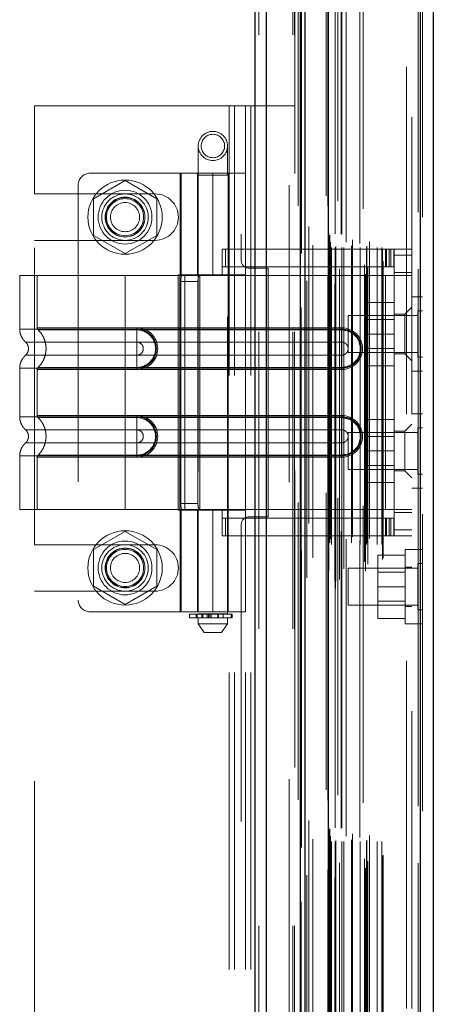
# Model space of a CAD drawing. Header units: inches. Extents: x 0.2 to 10.8, y 0.2 to 8.2.
# Tile 49 of 156: x 1.758 to 1.898, y 4.129 to 4.461. Entities that reach past the tile are written whole.
import ezdxf

# ---------------------------------------------------------------- set-up
doc = ezdxf.new("R2010")
doc.units = ezdxf.units.IN
doc.header["$MEASUREMENT"] = 0
doc.linetypes.add('HIDDEN', pattern=[0.075, 0.05, -0.025])

msp = doc.modelspace()

# ---------------------------------------------------------------- linework, layer by layer
at = {"color": 7, "linetype": 'Continuous', "lineweight": 25}
for p, q in [((1.8376255, 3.0557523), (1.8376255, 5.12325)), ((1.8414438, 3.0557523), (1.8414438, 5.1225418)), ((1.8528894, 3.0557523), (1.8528894, 5.1171577)), ((1.854471, 3.0557523), (1.854471, 5.1170023)), ((1.8621529, 5.1015798), (1.8621529, 3.071415)), ((1.8930654, 5.0961291), (1.8930654, 3.0768657)), ((1.8975277, 5.094362), (1.8975277, 3.0786328))]:
    msp.add_line(p, q, dxfattribs=at)
at = {"color": 7, "linetype": 'HIDDEN', "lineweight": 18}
for p, q in [((1.8376255, 5.12325), (1.8376255, 3.0557523)), ((1.8376255, 5.12325), (1.8376255, 3.0557523)), ((1.8376255, 3.0557523), (1.8376255, 5.12325)), ((1.8388982, 3.0557523), (1.8388982, 5.1225418)), ((1.8388982, 3.0557523), (1.8388982, 5.1225418)), ((1.8414438, 3.0557523), (1.8414438, 5.1225418)), ((1.8503438, 3.0557523), (1.8503438, 5.1171577)), ((1.8503438, 3.0557523), (1.8503438, 5.1171577)), ((1.850871, 3.0557523), (1.850871, 5.1170023)), ((1.8528894, 3.0557523), (1.8528894, 5.1171577)), ((1.8530419, 3.0639328), (1.8530419, 5.1090621)), ((1.8646882, 3.0694146), (1.8646882, 5.1035803)), ((1.8646882, 3.0694146), (1.8646882, 5.1035803)), ((1.8549951, 3.072908), (1.8549951, 5.1000898)), ((1.8615277, 5.1015798), (1.8615277, 3.071415)), ((1.864433, 3.071817), (1.864433, 5.1011778)), ((1.8647388, 3.071871), (1.8647388, 5.1011239)), ((1.8653754, 5.0997916), (1.8653754, 3.0731859)), ((1.8659708, 3.0724558), (1.8659708, 5.1005391)), ((1.8520775, 5.0982584), (1.8520775, 3.074731)), ((1.8620915, 5.0981634), (1.8620915, 3.0748314)), ((1.8621076, 3.0747056), (1.8621076, 5.0982892)), ((1.8623785, 3.0752838), (1.8623785, 5.097711)), ((1.8623785, 3.0752838), (1.8623785, 5.097711)), ((1.8659894, 3.076984), (1.8659894, 5.0960108)), ((1.8674095, 3.0759984), (1.8674095, 5.0969975)), ((1.8739166, 5.0972464), (1.8739166, 3.0757509)), ((1.8747756, 3.075194), (1.8747756, 5.0978009)), ((1.8754838, 3.0776139), (1.8754838, 5.0953829)), ((1.8924403, 5.0961291), (1.8924403, 3.0768657)), ((1.8924403, 3.0768657), (1.8924403, 5.0961291)), ((1.8930654, 3.0768657), (1.8930654, 5.0961291)), ((1.8570571, 3.0796719), (1.8570571, 5.0933231)), ((1.874425, 3.0783754), (1.874425, 5.0946194)), ((1.8804351, 3.0791568), (1.8804351, 5.093838)), ((1.8806948, 3.0795953), (1.8806948, 5.0933995)), ((1.8939277, 5.094362), (1.8939277, 3.0786328)), ((1.8527802, 5.0889992), (1.8527802, 3.083997)), ((1.8632869, 3.0842256), (1.8632869, 5.0887692)), ((1.8632869, 3.0842256), (1.8632869, 5.0887692)), ((1.864531, 5.0887692), (1.864531, 3.0842256)), ((1.864531, 3.0842256), (1.864531, 5.0887692)), ((1.864781, 3.0844756), (1.864781, 5.0885192)), ((1.866531, 5.0885192), (1.866531, 3.0844756)), ((1.866781, 3.0842256), (1.866781, 5.0887692)), ((1.866781, 5.0887692), (1.866781, 3.0842256)), ((1.8674849, 3.0842256), (1.8674849, 5.0887692)), ((1.8729873, 3.0842256), (1.8729873, 5.0887692)), ((1.8750543, 3.0842256), (1.8750543, 5.0887692)), ((1.8786752, 3.0842256), (1.8786752, 5.0887692)), ((1.8801948, 3.0842256), (1.8801948, 5.0887692)), ((1.8801948, 3.0842256), (1.8801948, 5.0887692)), ((1.862781, 3.0847256), (1.862781, 5.0882692)), ((1.862781, 3.0847256), (1.862781, 5.0882692)), ((1.8629277, 3.0860224), (1.8629277, 5.0869724)), ((1.8682595, 5.0860215), (1.8682595, 3.0869567)), ((1.8700641, 3.0847756), (1.8700641, 5.0882282)), ((1.8703925, 3.0868027), (1.8703925, 5.0861921)), ((1.8703925, 3.0868027), (1.8703925, 5.0861921)), ((1.8728261, 5.085532), (1.8728261, 3.0874637)), ((1.8751816, 3.0846241), (1.8751816, 5.0883725)), ((1.8760903, 3.0862452), (1.8760903, 5.0867496)), ((1.8532151, 5.0821707), (1.8532151, 3.0908326)), ((1.8532151, 5.0821496), (1.8532151, 3.0908244)), ((1.8624105, 3.0888374), (1.8624105, 5.0841575)), ((1.8624105, 3.0888374), (1.8624105, 5.0841575)), ((1.8627388, 3.0883735), (1.8627388, 5.0846213)), ((1.8627388, 3.0883735), (1.8627388, 5.0846213)), ((1.8556953, 3.0912916), (1.8556953, 5.0817032)), ((1.849071, 3.1052023), (1.849071, 5.0677523)), ((1.849071, 3.1052023), (1.849071, 5.0677523)), ((1.849071, 3.1052023), (1.849071, 5.0677523)), ((1.849071, 3.1052023), (1.849071, 5.0677523)), ((1.8885277, 3.1280224), (1.8885277, 5.0449724)), ((1.8885277, 3.1280224), (1.8885277, 5.0449724)), ((1.8885277, 5.0449724), (1.8885277, 3.1280224)), ((1.8885277, 5.0449724), (1.8885277, 3.1280224)), ((1.8903277, 3.1280224), (1.8903277, 5.0449724)), ((1.832971, 4.7886773), (1.832971, 4.3797273)), ((1.763371, 4.4022148), (1.763371, 4.4319023)), ((1.828921, 4.4319023), (1.763371, 4.4319023)), ((1.828921, 3.7411023), (1.828921, 4.4319023)), ((1.828921, 3.7411023), (1.828921, 4.4319023)), ((1.830721, 4.4319023), (1.828921, 4.4319023)), ((1.830721, 3.7411023), (1.830721, 4.4319023)), ((1.836121, 4.4319023), (1.830721, 4.4319023)), ((1.834321, 3.7411023), (1.834321, 4.4319023)), ((1.836121, 3.7411023), (1.836121, 4.4319023)), ((1.850871, 4.4319023), (1.836121, 4.4319023)), ((1.836121, 3.7411023), (1.836121, 4.4319023)), ((1.8184773, 4.4183575), (1.8184773, 4.4085149)), ((1.8283199, 4.4085149), (1.8283199, 4.4183575)), ((1.8233986, 4.4091764), (1.78206, 4.4091764)), ((1.812375, 4.4091764), (1.812375, 4.3750228)), ((1.8127506, 4.3750228), (1.8127506, 4.4091764)), ((1.8182805, 4.4091764), (1.8182805, 4.3750228)), ((1.8184549, 4.4091764), (1.8184549, 4.3750228)), ((1.8233986, 4.4091764), (1.8233986, 4.3750228)), ((1.8233986, 4.4091764), (1.8344222, 4.4091764)), ((1.8233986, 4.3750228), (1.8233986, 4.4091764)), ((1.8285167, 4.3750228), (1.8285167, 4.4091764)), ((1.8344222, 4.3750228), (1.8344222, 4.4091764)), ((1.793871, 4.4066999), (1.783221, 4.4005511)), ((1.804521, 4.4005511), (1.793871, 4.4066999)), ((1.8184773, 4.4085149), (1.8283199, 4.4085149)), ((1.8184773, 4.4085149), (1.8184773, 4.2608771)), ((1.8283199, 4.2608771), (1.8283199, 4.4085149)), ((1.778123, 4.4052393), (1.778123, 4.2654756)), ((1.763371, 4.4022148), (1.803996, 4.4022148)), ((1.783221, 4.4005511), (1.783221, 4.3882536)), ((1.804521, 4.3882536), (1.804521, 4.4005511)), ((1.763371, 4.2841148), (1.763371, 4.3865898)), ((1.763371, 4.3865898), (1.803996, 4.3865898)), ((1.783221, 4.3882536), (1.793871, 4.3821048)), ((1.793871, 4.3821048), (1.804521, 4.3882536)), ((1.8265482, 4.3835858), (1.8804852, 4.3835858)), ((1.8265482, 4.3747275), (1.8265482, 4.3835858)), ((1.827624, 4.3776803), (1.827624, 4.3835858)), ((1.8804852, 4.3747275), (1.8804852, 4.3835858)), ((1.8804852, 4.3835858), (1.8814695, 4.3835858)), ((1.8814695, 4.3835858), (1.8814695, 4.3776803)), ((1.8814695, 4.3835858), (1.8832411, 4.3835858)), ((1.8818362, 4.3776803), (1.8818362, 4.3835858)), ((1.8827289, 4.3776803), (1.8827289, 4.3835858)), ((1.8832411, 4.3776803), (1.8832411, 4.3835858)), ((1.8832411, 4.3835858), (1.8842254, 4.3835858)), ((1.8832411, 4.3776803), (1.8832411, 4.3835858)), ((1.8842254, 4.3776803), (1.8842254, 4.3835858)), ((1.8903277, 4.3835858), (1.8844222, 4.3835858)), ((1.8844222, 4.3816173), (1.8844222, 4.3835858)), ((1.8903277, 4.3816173), (1.8844222, 4.3816173)), ((1.8844222, 4.3816173), (1.8844222, 4.3757118)), ((1.8903277, 4.3816173), (1.8844222, 4.3816173)), ((1.8265482, 4.3776803), (1.8804852, 4.3776803)), ((1.841971, 4.3772273), (1.835471, 4.3772273)), ((1.841971, 4.2934773), (1.841971, 4.3772273)), ((1.8814695, 4.3776803), (1.8804852, 4.3776803)), ((1.8832411, 4.3776803), (1.8814695, 4.3776803)), ((1.8842254, 4.3776803), (1.8832411, 4.3776803)), ((1.793871, 4.3747275), (1.758438, 4.3747275)), ((1.758438, 4.3747275), (1.758438, 4.3567235)), ((1.7643435, 4.3747275), (1.7643435, 4.3571499)), ((1.793871, 4.3747275), (1.793871, 4.3567235)), ((1.8122631, 4.3747275), (1.793871, 4.3747275)), ((1.793871, 4.3747275), (1.793871, 4.3567235)), ((1.793871, 4.3747275), (1.793871, 4.3571499)), ((1.793871, 4.3747275), (1.793871, 4.3571499)), ((1.8117663, 4.3750228), (1.8233986, 4.3750228)), ((1.8117663, 4.3750228), (1.8117663, 4.2956921)), ((1.8122631, 4.3747275), (1.8122631, 4.2959874)), ((1.8139503, 4.3747275), (1.8122631, 4.3747275)), ((1.8122631, 4.3747275), (1.8122631, 4.2959874)), ((1.8125897, 4.372759), (1.8125897, 4.2979559)), ((1.8125897, 4.372759), (1.8183802, 4.372759)), ((1.8139503, 4.3747275), (1.8139503, 4.2959874)), ((1.8344222, 4.3747275), (1.8139503, 4.3747275)), ((1.8183802, 4.372759), (1.8183802, 4.2979559)), ((1.8190119, 4.3747275), (1.8190119, 4.2959874)), ((1.8344222, 4.3750228), (1.8233986, 4.3750228)), ((1.8285167, 4.2959874), (1.8285167, 4.3747275)), ((1.8344222, 4.2959874), (1.8344222, 4.3747275)), ((1.8344222, 4.3747275), (1.8804852, 4.3747275)), ((1.8344222, 4.3747275), (1.8804852, 4.3747275)), ((1.8814695, 4.3747275), (1.8804852, 4.3747275)), ((1.8814695, 4.3747275), (1.8814695, 4.2959874)), ((1.8903277, 4.3747275), (1.8814695, 4.3747275)), ((1.8814695, 4.3747275), (1.8814695, 4.2959874)), ((1.8844222, 4.3747275), (1.8844222, 4.3757118)), ((1.8844222, 4.3757118), (1.8903277, 4.3757118)), ((1.8844222, 4.3747275), (1.8844222, 4.2959874)), ((1.8939277, 4.3675224), (1.8903277, 4.3675224)), ((1.8844222, 4.3656724), (1.8751722, 4.3656724)), ((1.8751722, 4.3656724), (1.8751722, 4.3550224)), ((1.8903277, 4.3640976), (1.8879655, 4.3617354)), ((1.8923652, 4.3628349), (1.8923652, 4.3550224)), ((1.8939277, 4.3628349), (1.8923652, 4.3628349)), ((1.8689277, 4.3612724), (1.8689277, 4.3550224)), ((1.8923652, 4.3612724), (1.8689277, 4.3612724)), ((1.8844222, 4.3599199), (1.8751722, 4.3599199)), ((1.8879655, 4.3617354), (1.8844222, 4.3617354)), ((1.8879655, 4.3550425), (1.8879655, 4.3617354)), ((1.793871, 4.3571499), (1.797808, 4.3571499)), ((1.8667057, 4.3571499), (1.793871, 4.3571499)), ((1.793871, 4.3567235), (1.797808, 4.3567235)), ((1.8667057, 4.3567235), (1.793871, 4.3567235)), ((1.793871, 4.3564476), (1.797808, 4.3564476)), ((1.8667057, 4.3564476), (1.793871, 4.3564476)), ((1.797808, 4.3571499), (1.797808, 4.3564476)), ((1.797808, 4.3567235), (1.797808, 4.3523186)), ((1.8667057, 4.3571499), (1.8667057, 4.3564476)), ((1.8667057, 4.3567235), (1.8667057, 4.3523186)), ((1.8689277, 4.3550224), (1.8689277, 4.3487724)), ((1.8844222, 4.3550224), (1.8751722, 4.3550224)), ((1.8751722, 4.3550224), (1.8751722, 4.3443724)), ((1.8879655, 4.3483496), (1.8879655, 4.3550425)), ((1.8923652, 4.3550224), (1.8923652, 4.3472099)), ((1.793871, 4.3523186), (1.797808, 4.3523186)), ((1.8667057, 4.3523186), (1.793871, 4.3523186)), ((1.8751722, 4.3501249), (1.8844222, 4.3501249)), ((1.797808, 4.3479239), (1.793871, 4.3479239)), ((1.793871, 4.3479239), (1.8667057, 4.3479239)), ((1.797808, 4.343519), (1.797808, 4.3479239)), ((1.8667057, 4.343519), (1.8667057, 4.3479239)), ((1.8689277, 4.3487724), (1.8923652, 4.3487724)), ((1.8844222, 4.3483496), (1.8879655, 4.3483496)), ((1.8879655, 4.3483496), (1.8903277, 4.3459874)), ((1.8923652, 4.3472099), (1.8939277, 4.3472099)), ((1.758438, 4.343519), (1.758438, 4.3271959)), ((1.7643435, 4.3430926), (1.7643435, 4.3276224)), ((1.797808, 4.3437949), (1.793871, 4.3437949)), ((1.793871, 4.3437949), (1.8667057, 4.3437949)), ((1.793871, 4.343519), (1.793871, 4.3271959)), ((1.793871, 4.343519), (1.793871, 4.3271959)), ((1.797808, 4.343519), (1.793871, 4.343519)), ((1.793871, 4.343519), (1.8667057, 4.343519)), ((1.793871, 4.3430926), (1.793871, 4.3276224)), ((1.793871, 4.3430926), (1.793871, 4.3276224)), ((1.797808, 4.3430926), (1.793871, 4.3430926)), ((1.793871, 4.3430926), (1.8667057, 4.3430926)), ((1.797808, 4.3430926), (1.797808, 4.3437949)), ((1.8667057, 4.3430926), (1.8667057, 4.3437949)), ((1.8844222, 4.3443724), (1.8751722, 4.3443724)), ((1.8903277, 4.3425224), (1.8939277, 4.3425224)), ((1.793871, 4.3276224), (1.797808, 4.3276224)), ((1.8667057, 4.3276224), (1.793871, 4.3276224)), ((1.793871, 4.3271959), (1.797808, 4.3271959)), ((1.8667057, 4.3271959), (1.793871, 4.3271959)), ((1.793871, 4.32692), (1.797808, 4.32692)), ((1.8667057, 4.32692), (1.793871, 4.32692)), ((1.797808, 4.3276224), (1.797808, 4.32692)), ((1.797808, 4.3271959), (1.797808, 4.322791)), ((1.8667057, 4.3276224), (1.8667057, 4.32692)), ((1.8667057, 4.3271959), (1.8667057, 4.322791)), ((1.8844222, 4.3263224), (1.8751722, 4.3263224)), ((1.8751722, 4.3263224), (1.8751722, 4.3156724)), ((1.8939277, 4.3281724), (1.8903277, 4.3281724)), ((1.793871, 4.322791), (1.797808, 4.322791)), ((1.8667057, 4.322791), (1.793871, 4.322791)), ((1.8903277, 4.3247275), (1.8879655, 4.3223653)), ((1.8923652, 4.3234849), (1.8923652, 4.3156724)), ((1.8939277, 4.3234849), (1.8923652, 4.3234849)), ((1.8689277, 4.3219224), (1.8689277, 4.3156724)), ((1.8923652, 4.3219224), (1.8689277, 4.3219224)), ((1.8844222, 4.3205699), (1.8751722, 4.3205699)), ((1.8879655, 4.3223653), (1.8844222, 4.3223653)), ((1.8879655, 4.3089795), (1.8879655, 4.3223653)), ((1.797808, 4.3183963), (1.793871, 4.3183963)), ((1.793871, 4.3183963), (1.8667057, 4.3183963)), ((1.797808, 4.3139914), (1.797808, 4.3183963)), ((1.8667057, 4.3139914), (1.8667057, 4.3183963)), ((1.758438, 4.3139914), (1.758438, 4.2959874)), ((1.7643435, 4.313565), (1.7643435, 4.2959874)), ((1.797808, 4.3142673), (1.793871, 4.3142673)), ((1.793871, 4.3142673), (1.8667057, 4.3142673)), ((1.793871, 4.3139914), (1.793871, 4.2959874)), ((1.797808, 4.3139914), (1.793871, 4.3139914)), ((1.793871, 4.3139914), (1.793871, 4.2959874)), ((1.793871, 4.3139914), (1.8667057, 4.3139914)), ((1.793871, 4.313565), (1.793871, 4.2959874)), ((1.793871, 4.313565), (1.793871, 4.2959874)), ((1.797808, 4.313565), (1.793871, 4.313565)), ((1.793871, 4.313565), (1.8667057, 4.313565)), ((1.797808, 4.313565), (1.797808, 4.3142673)), ((1.8667057, 4.313565), (1.8667057, 4.3142673)), ((1.8689277, 4.3156724), (1.8689277, 4.3094224)), ((1.8844222, 4.3156724), (1.8751722, 4.3156724)), ((1.8751722, 4.3156724), (1.8751722, 4.3050224)), ((1.8923652, 4.3156724), (1.8923652, 4.3078599)), ((1.8751722, 4.3107749), (1.8844222, 4.3107749)), ((1.8689277, 4.3094224), (1.8923652, 4.3094224)), ((1.8844222, 4.3089795), (1.8879655, 4.3089795)), ((1.8879655, 4.3089795), (1.8903277, 4.3066173)), ((1.8923652, 4.3078599), (1.8939277, 4.3078599)), ((1.8844222, 4.3050224), (1.8751722, 4.3050224)), ((1.8903277, 4.3031724), (1.8939277, 4.3031724)), ((1.8183802, 4.2979559), (1.8125897, 4.2979559)), ((1.793871, 4.2959874), (1.758438, 4.2959874)), ((1.8122631, 4.2959874), (1.793871, 4.2959874)), ((1.8117663, 4.2956921), (1.8233986, 4.2956921)), ((1.8139503, 4.2959874), (1.8122631, 4.2959874)), ((1.812375, 4.2956921), (1.812375, 4.2615386)), ((1.8127506, 4.2615386), (1.8127506, 4.2956921)), ((1.8344222, 4.2959874), (1.8139503, 4.2959874)), ((1.8182805, 4.2956921), (1.8182805, 4.2615386)), ((1.8184549, 4.2956921), (1.8184549, 4.2615386)), ((1.8233986, 4.2956921), (1.8233986, 4.2615386)), ((1.8233986, 4.2956921), (1.8344222, 4.2956921)), ((1.8233986, 4.2615386), (1.8233986, 4.2956921)), ((1.8265482, 4.2871291), (1.8265482, 4.2959874)), ((1.8804852, 4.2930346), (1.8265482, 4.2930346)), ((1.827624, 4.2871291), (1.827624, 4.2930346)), ((1.8285167, 4.2615386), (1.8285167, 4.2956921)), ((1.8804852, 4.2959874), (1.8344222, 4.2959874)), ((1.8804852, 4.2959874), (1.8344222, 4.2959874)), ((1.8344222, 4.2615386), (1.8344222, 4.2956921)), ((1.835471, 4.2934773), (1.841971, 4.2934773)), ((1.8814695, 4.2959874), (1.8804852, 4.2959874)), ((1.8804852, 4.2871291), (1.8804852, 4.2959874)), ((1.8804852, 4.2930346), (1.8814695, 4.2930346)), ((1.8903277, 4.2959874), (1.8814695, 4.2959874)), ((1.8814695, 4.2930346), (1.8814695, 4.2871291)), ((1.8814695, 4.2930346), (1.8832411, 4.2930346)), ((1.8818362, 4.2871291), (1.8818362, 4.2930346)), ((1.8827289, 4.2871291), (1.8827289, 4.2930346)), ((1.8832411, 4.2871291), (1.8832411, 4.2930346)), ((1.8832411, 4.2930346), (1.8842254, 4.2930346)), ((1.8832411, 4.2871291), (1.8832411, 4.2930346)), ((1.8842254, 4.2871291), (1.8842254, 4.2930346)), ((1.8844222, 4.2950031), (1.8844222, 4.2959874)), ((1.8903277, 4.2950031), (1.8844222, 4.2950031)), ((1.8844222, 4.2950031), (1.8844222, 4.2890976)), ((1.832971, 4.2909773), (1.832971, 3.8820273)), ((1.793871, 4.2885999), (1.783221, 4.2824511)), ((1.804521, 4.2824511), (1.793871, 4.2885999)), ((1.8804852, 4.2871291), (1.8265482, 4.2871291)), ((1.8814695, 4.2871291), (1.8804852, 4.2871291)), ((1.8832411, 4.2871291), (1.8814695, 4.2871291)), ((1.8842254, 4.2871291), (1.8832411, 4.2871291)), ((1.8903277, 4.2890976), (1.8844222, 4.2890976)), ((1.8844222, 4.2871291), (1.8844222, 4.2890976)), ((1.8903277, 4.2890976), (1.8844222, 4.2890976)), ((1.8903277, 4.2871291), (1.8844222, 4.2871291)), ((1.763371, 4.2841148), (1.803996, 4.2841148)), ((1.783221, 4.2824511), (1.783221, 4.2701536)), ((1.804521, 4.2701536), (1.804521, 4.2824511)), ((1.8880777, 4.2806068), (1.8788277, 4.2806068)), ((1.8788277, 4.2806068), (1.8788277, 4.2699568)), ((1.8880777, 4.2824568), (1.8880777, 4.2574568)), ((1.8903277, 4.2824568), (1.8880777, 4.2824568)), ((1.8939277, 4.2824568), (1.8903277, 4.2824568)), ((1.8903277, 4.2765818), (1.8880777, 4.2765818)), ((1.8923652, 4.2777693), (1.8923652, 4.2621443)), ((1.8939277, 4.2777693), (1.8923652, 4.2777693)), ((1.8689277, 4.2762068), (1.8689277, 4.2637068)), ((1.8923652, 4.2762068), (1.8689277, 4.2762068)), ((1.8880777, 4.2748543), (1.8788277, 4.2748543)), ((1.783221, 4.2701536), (1.793871, 4.2640048)), ((1.793871, 4.2640048), (1.804521, 4.2701536)), ((1.8880777, 4.2699568), (1.8788277, 4.2699568)), ((1.8788277, 4.2699568), (1.8788277, 4.2593068)), ((1.763371, 3.9045148), (1.763371, 4.2684898)), ((1.763371, 4.2684898), (1.803996, 4.2684898)), ((1.8689277, 4.2637068), (1.8923652, 4.2637068)), ((1.8788277, 4.2650593), (1.8880777, 4.2650593)), ((1.8880777, 4.2633318), (1.8903277, 4.2633318)), ((1.78206, 4.2615386), (1.8233986, 4.2615386)), ((1.8155246, 4.2606803), (1.829828, 4.2606803)), ((1.8155246, 4.2606803), (1.8155246, 4.2594992)), ((1.8177964, 4.2606803), (1.8177964, 4.2594992)), ((1.8178181, 4.2606803), (1.8178181, 4.2594992)), ((1.8178181, 4.2594992), (1.8178181, 4.2606803)), ((1.8180882, 4.2594992), (1.8180882, 4.2606803)), ((1.8180882, 4.2606803), (1.8180882, 4.2594992)), ((1.8233986, 4.2608771), (1.8184773, 4.2608771)), ((1.8197104, 4.2606803), (1.8197104, 4.2594992)), ((1.8197104, 4.2594992), (1.8197104, 4.2606803)), ((1.8199537, 4.2608771), (1.8199537, 4.2594992)), ((1.8199537, 4.2606803), (1.8199537, 4.2594992)), ((1.8199972, 4.2594992), (1.8199972, 4.2606803)), ((1.8199972, 4.2606803), (1.8199972, 4.2594992)), ((1.8200022, 4.2594992), (1.8200022, 4.2606803)), ((1.8214666, 4.2594992), (1.8214666, 4.2606803)), ((1.8214666, 4.2606803), (1.8214666, 4.2594992)), ((1.8219757, 4.2606803), (1.8219757, 4.2594992)), ((1.8219757, 4.2594992), (1.8219757, 4.2606803)), ((1.8224103, 4.2594992), (1.8224103, 4.2606803)), ((1.8224103, 4.2606803), (1.8224103, 4.2594992)), ((1.822853, 4.2606803), (1.822853, 4.2594992)), ((1.822853, 4.2594992), (1.822853, 4.2606803)), ((1.8344222, 4.2615386), (1.8233986, 4.2615386)), ((1.8283199, 4.2608771), (1.8233986, 4.2608771)), ((1.8250478, 4.2594992), (1.8250478, 4.2606803)), ((1.8250478, 4.2606803), (1.8250478, 4.2594992)), ((1.8253216, 4.2606803), (1.8253216, 4.2594992)), ((1.8253216, 4.2594992), (1.8253216, 4.2606803)), ((1.8268435, 4.2594992), (1.8268435, 4.2608771)), ((1.8295919, 4.2594992), (1.8295919, 4.2606803)), ((1.8295919, 4.2606803), (1.8295919, 4.2594992)), ((1.829828, 4.2594992), (1.829828, 4.2606803)), ((1.829828, 4.2606803), (1.829828, 4.2594992)), ((1.829828, 4.2606803), (1.8299002, 4.2606803)), ((1.8299002, 4.2594992), (1.8299002, 4.2606803)), ((1.8923652, 4.2621443), (1.8939277, 4.2621443)), ((1.829828, 4.2594992), (1.8155246, 4.2594992)), ((1.8184773, 4.2594992), (1.8184773, 4.2575307)), ((1.8184773, 4.2575307), (1.8233986, 4.2575307)), ((1.8184773, 4.2575307), (1.8204458, 4.2545779)), ((1.8233986, 4.2575307), (1.8283199, 4.2575307)), ((1.8263514, 4.2545779), (1.8283199, 4.2575307)), ((1.8283199, 4.2575307), (1.8283199, 4.2594992)), ((1.8299002, 4.2594992), (1.829828, 4.2594992)), ((1.8880777, 4.2593068), (1.8788277, 4.2593068)), ((1.8880777, 4.2574568), (1.8903277, 4.2574568)), ((1.8903277, 4.2574568), (1.8939277, 4.2574568)), ((1.8204458, 4.2545779), (1.8233986, 4.2545779)), ((1.8233986, 4.2545779), (1.8263514, 4.2545779))]:
    msp.add_line(p, q, dxfattribs=at)
at = {"color": 7, "linetype": 'HIDDEN', "lineweight": 18, "flags": 128}
for points in [[(1.8509376, 5.1090963), (1.8509374, 4.0945813), (1.8509376, 3.0638986)], [(1.8509376, 5.1090961), (1.8509374, 4.0758754), (1.8509376, 3.0638966)], [(1.8520775, 5.0982718), (1.8520774, 4.1278506), (1.8520775, 3.0747242)], [(1.8527801, 5.0889981), (1.8527797, 4.0652497), (1.8527801, 3.0840072)], [(1.8570498, 3.0850196), (1.8570498, 4.0784026), (1.8570498, 5.0879743)]]:
    msp.add_lwpolyline(points, dxfattribs=at)
at = {"color": 7, "linetype": 'HIDDEN', "lineweight": 18}
for centre, radius in [((1.8233986, 4.4183575), 0.0049213), ((1.8233986, 4.4183575), 0.003937), ((1.793871, 4.3944023), 0.0125), ((1.793871, 4.3944126), 0.0090551), ((1.793871, 4.3944023), 0.0078125), ((1.793871, 4.3944126), 0.0066929), ((1.793871, 4.3944023), 0.006625), ((1.793871, 4.3944023), 0.00625), ((1.793871, 4.3944023), 0.0048975), ((1.793871, 4.2763023), 0.0125), ((1.793871, 4.2763023), 0.0090551), ((1.793871, 4.2763023), 0.0078125), ((1.793871, 4.2763023), 0.0066929), ((1.793871, 4.2763023), 0.006625), ((1.793871, 4.2763023), 0.00625), ((1.793871, 4.2763023), 0.0048975)]:
    msp.add_circle(centre, radius, dxfattribs=at)
for centre, radius, start, end in [((1.78206, 4.4052393), 0.003937, 90, 180), ((1.803996, 4.3944023), 0.0078125, 270, 90), ((1.835471, 4.3797273), 0.0025, 180, 270), ((1.797808, 4.3501212), 0.0070287, 270, 90), ((1.797808, 4.3501212), 0.0066023, 270, 90), ((1.8667057, 4.3501212), 0.0070287, 270, 90), ((1.8667057, 4.3501212), 0.0066023, 270, 90), ((1.797808, 4.3205937), 0.0070287, 270, 90), ((1.797808, 4.3205937), 0.0066023, 270, 90), ((1.8667057, 4.3205937), 0.0070287, 270, 90), ((1.8667057, 4.3205937), 0.0066023, 270, 90), ((1.835471, 4.2909773), 0.0025, 90, 180), ((1.803996, 4.2763023), 0.0078125, 270, 90), ((1.78206, 4.2654756), 0.003937, 180, 270)]:
    msp.add_arc(centre, radius, start, end, dxfattribs=at)
for points, knots in [([(1.8125897, 4.372759), (1.8125897, 4.3730198), (1.8125995, 4.3732758), (1.8126412, 4.3737536), (1.8126733, 4.3739723), (1.8127637, 4.3743354), (1.8128231, 4.3744817), (1.8129676, 4.3746765), (1.8130541, 4.3747275), (1.8131501, 4.3747275)], [0, 0, 0, 0, 0.25, 0.25, 0.5, 0.5, 0.75, 0.75, 1, 1, 1, 1]), ([(1.8191529, 4.3747275), (1.8190055, 4.3747275), (1.8188776, 4.374682), (1.8186687, 4.3744933), (1.8185887, 4.3743497), (1.818473, 4.3739869), (1.8184359, 4.3737654), (1.81839, 4.3732851), (1.8183802, 4.3730231), (1.8183802, 4.372759)], [0, 0, 0, 0, 0.25, 0.25, 0.5, 0.5, 0.75, 0.75, 1, 1, 1, 1]), ([(1.7584379, 4.3567235), (1.7584631, 4.3563111), (1.7585141, 4.3554773), (1.7589233, 4.3542803), (1.759549, 4.3531812), (1.7601397, 4.3525911), (1.7604317, 4.3522993)], [0, 0, 0, 0, 0.24733805, 0.50013361, 0.7528697, 1, 1, 1, 1]), ([(1.793871, 4.3567235), (1.7915519, 4.3567235), (1.7892329, 4.3567235), (1.7846839, 4.3567235), (1.7824539, 4.3567235), (1.7781688, 4.3567235), (1.7761137, 4.3567235), (1.7722572, 4.3567235), (1.7704559, 4.3567235), (1.7671762, 4.3567235), (1.7656979, 4.3567235), (1.7631211, 4.3567235), (1.7620226, 4.3567235), (1.7602477, 4.3567235), (1.7595712, 4.3567235), (1.7586664, 4.3567235), (1.758438, 4.3567235), (1.758438, 4.3567235), (1.7586664, 4.3567235), (1.7595712, 4.3567235), (1.7602477, 4.3567235), (1.7620226, 4.3567235), (1.7631211, 4.3567235), (1.7656979, 4.3567235), (1.7671762, 4.3567235), (1.7704559, 4.3567235), (1.7722572, 4.3567235), (1.7761137, 4.3567235), (1.7781688, 4.3567235), (1.7824539, 4.3567235), (1.7846839, 4.3567235), (1.7892329, 4.3567235), (1.7915519, 4.3567235), (1.793871, 4.3567235)], [0, 0, 0, 0, 0.0625, 0.0625, 0.125, 0.125, 0.1875, 0.1875, 0.25, 0.25, 0.3125, 0.3125, 0.375, 0.375, 0.4375, 0.4375, 0.5, 0.5, 0.5625, 0.5625, 0.625, 0.625, 0.6875, 0.6875, 0.75, 0.75, 0.8125, 0.8125, 0.875, 0.875, 0.9375, 0.9375, 1, 1, 1, 1]), ([(1.793871, 4.3571499), (1.7893602, 4.3571499), (1.7816377, 4.3571499), (1.7720842, 4.3571499), (1.7658806, 4.3571499), (1.7635748, 4.3571499), (1.7658806, 4.3571499), (1.7720842, 4.3571499), (1.7816377, 4.3571499), (1.7893602, 4.3571499), (1.793871, 4.3571499)], [4.71239975, 4.71239975, 4.71239975, 4.71239975, 5.17054869, 5.49779793, 5.89049701, 6.2831961, 6.67589519, 7.06859428, 7.39584352, 7.85399245, 7.85399245, 7.85399245, 7.85399245]), ([(1.7643435, 4.3571545), (1.7643467, 4.3570891), (1.7643532, 4.3569571), (1.7644155, 4.3567672), (1.7645073, 4.3565896), (1.764597, 4.3564925), (1.7646414, 4.3564444)], [0, 0, 0, 0, 0.24752411, 0.50000002, 0.75247592, 1, 1, 1, 1]), ([(1.7645776, 4.3565066), (1.7649827, 4.3560699), (1.7657926, 4.3551968), (1.7666338, 4.3536073), (1.7671706, 4.3519026), (1.7673551, 4.3501212), (1.7671706, 4.3483399), (1.7666338, 4.3466351), (1.7657926, 4.3450457), (1.7649827, 4.3441726), (1.7645776, 4.3437359)], [0, 0, 0, 0, 0.125085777, 0.250126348, 0.375155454, 0.5, 0.624844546, 0.749873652, 0.874914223, 1, 1, 1, 1]), ([(1.793871, 4.3564476), (1.7900437, 4.3564476), (1.78622, 4.3564476), (1.7791489, 4.3564477), (1.7759055, 4.3564477), (1.7704964, 4.3564477), (1.7683278, 4.3564477), (1.7654003, 4.3564478), (1.7646384, 4.3564478), (1.7646392, 4.3564478), (1.7653993, 4.3564478), (1.7683284, 4.3564479), (1.7704955, 4.3564479), (1.7759056, 4.3564479), (1.7791487, 4.3564479), (1.7862199, 4.356448), (1.7900432, 4.356448), (1.793871, 4.356448)], [0, 0, 0, 0, 0.125, 0.125, 0.25, 0.25, 0.375, 0.375, 0.5, 0.5, 0.625, 0.625, 0.75, 0.75, 0.875, 0.875, 1, 1, 1, 1]), ([(1.793871, 4.3567235), (1.793871, 4.3558949), (1.793871, 4.3550667), (1.793871, 4.3535541), (1.793871, 4.3528705), (1.793871, 4.3523186)], [0, 0, 0, 0, 0.5, 0.5, 1, 1, 1, 1]), ([(1.793871, 4.3567235), (1.793871, 4.3559198), (1.793871, 4.3542346), (1.793871, 4.3528516), (1.793871, 4.352318)], [0.052118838, 0.052118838, 0.052118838, 0.052118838, 0.500001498, 0.948006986, 0.948006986, 0.948006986, 0.948006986]), ([(1.793871, 4.3437949), (1.793871, 4.3454338), (1.793871, 4.3501212), (1.793871, 4.3548087), (1.793871, 4.3564476)], [0.027131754, 0.027131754, 0.027131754, 0.027131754, 0.5, 0.972868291, 0.972868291, 0.972868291, 0.972868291]), ([(1.797808, 4.3564476), (1.7994709, 4.3564643), (1.8019295, 4.3554145), (1.8038049, 4.352605), (1.8042992, 4.3501212), (1.8038049, 4.3476375), (1.8019295, 4.3448279), (1.7994709, 4.3437782), (1.797808, 4.3437949)], [6.28318531, 6.28318531, 6.28318531, 6.28318531, 7.06858347, 7.46128255, 7.85398163, 8.24668072, 8.6393798, 9.42477796, 9.42477796, 9.42477796, 9.42477796]), ([(1.8728261, 4.3511567), (1.872762, 4.3516279), (1.872586, 4.3529224), (1.8712682, 4.3546941), (1.8691965, 4.3561636), (1.867536, 4.3563529), (1.8667057, 4.3564476)], [0, 0, 0, 0, 0.16020075, 0.44013383, 0.72006692, 1, 1, 1, 1]), ([(1.7603884, 4.3523378), (1.7605364, 4.3521903), (1.7608328, 4.3518949), (1.7611439, 4.351344), (1.7613442, 4.3507479), (1.761414, 4.3501212), (1.7613442, 4.3494946), (1.7611439, 4.3488984), (1.7608328, 4.3483476), (1.7605364, 4.3480522), (1.7603884, 4.3479047)], [0, 0, 0, 0, 0.12483242, 0.24993914, 0.37510573, 0.5, 0.62489427, 0.75006086, 0.87516758, 1, 1, 1, 1]), ([(1.793871, 4.352318), (1.7889088, 4.352318), (1.7802614, 4.352318), (1.7693877, 4.352318), (1.7621951, 4.352318), (1.7595183, 4.352318), (1.7621951, 4.352318), (1.7693877, 4.352318), (1.7802614, 4.352318), (1.7889088, 4.352318), (1.793871, 4.352318)], [4.71241411, 4.71241411, 4.71241411, 4.71241411, 5.15721613, 5.48839216, 5.88580339, 6.28321463, 6.68062587, 7.0780371, 7.40921314, 7.85401516, 7.85401516, 7.85401516, 7.85401516]), ([(1.797808, 4.3523186), (1.7980957, 4.3523186), (1.7983832, 4.3522614), (1.7989147, 4.3520412), (1.7991584, 4.3518784), (1.7995652, 4.3514716), (1.799728, 4.3512279), (1.7999482, 4.3506964), (1.8000054, 4.3504089), (1.8000054, 4.3498336), (1.7999482, 4.3495461), (1.799728, 4.3490146), (1.7995652, 4.3487709), (1.7991584, 4.3483641), (1.7989147, 4.3482012), (1.7983832, 4.3479811), (1.7980957, 4.3479239), (1.797808, 4.3479239)], [0, 0, 0, 0, 0.125, 0.125, 0.25, 0.25, 0.375, 0.375, 0.5, 0.5, 0.625, 0.625, 0.75, 0.75, 0.875, 0.875, 1, 1, 1, 1]), ([(1.8667057, 4.3479239), (1.8669933, 4.3479239), (1.8672808, 4.3479811), (1.8678123, 4.3482012), (1.868056, 4.3483641), (1.8684628, 4.3487709), (1.8686257, 4.3490146), (1.8688458, 4.3495461), (1.868903, 4.3498336), (1.868903, 4.3504089), (1.8688458, 4.3506964), (1.8686257, 4.3512279), (1.8684628, 4.3514716), (1.868056, 4.3518784), (1.8678123, 4.3520412), (1.8672808, 4.3522614), (1.8669933, 4.3523186), (1.8667057, 4.3523186)], [0, 0, 0, 0, 0.125, 0.125, 0.25, 0.25, 0.375, 0.375, 0.5, 0.5, 0.625, 0.625, 0.75, 0.75, 0.875, 0.875, 1, 1, 1, 1]), ([(1.7604317, 4.3479431), (1.7601397, 4.3476514), (1.759549, 4.3470612), (1.7589233, 4.3459622), (1.7585141, 4.3447652), (1.7584631, 4.3439313), (1.7584379, 4.343519)], [0, 0, 0, 0, 0.24713031, 0.49986639, 0.75266195, 1, 1, 1, 1]), ([(1.793871, 4.3479244), (1.7889088, 4.3479244), (1.7802614, 4.3479244), (1.7693877, 4.3479244), (1.7621951, 4.3479244), (1.7595183, 4.3479244), (1.7621951, 4.3479244), (1.7693877, 4.3479244), (1.7802614, 4.3479244), (1.7889088, 4.3479244), (1.793871, 4.3479244)], [4.71236405, 4.71236405, 4.71236405, 4.71236405, 5.15716608, 5.48834211, 5.88575335, 6.2831646, 6.68057584, 7.07798708, 7.40916311, 7.85396503, 7.85396503, 7.85396503, 7.85396503]), ([(1.793871, 4.343519), (1.793871, 4.3443227), (1.793871, 4.3460078), (1.793871, 4.3473909), (1.793871, 4.3479244)], [0.052118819, 0.052118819, 0.052118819, 0.052118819, 0.500001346, 0.948007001, 0.948007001, 0.948007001, 0.948007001]), ([(1.793871, 4.343519), (1.793871, 4.3443476), (1.793871, 4.3451758), (1.793871, 4.3466884), (1.793871, 4.347372), (1.793871, 4.3479239)], [0, 0, 0, 0, 0.5, 0.5, 1, 1, 1, 1]), ([(1.8667057, 4.3437949), (1.867536, 4.3438895), (1.8691965, 4.3440788), (1.8712682, 4.3455483), (1.872586, 4.3473201), (1.872762, 4.3486146), (1.8728261, 4.3490857)], [0, 0, 0, 0, 0.27993308, 0.55986617, 0.83979925, 1, 1, 1, 1]), ([(1.793871, 4.343519), (1.7915519, 4.343519), (1.7892329, 4.343519), (1.7846839, 4.343519), (1.7824539, 4.343519), (1.7781688, 4.343519), (1.7761137, 4.343519), (1.7722572, 4.343519), (1.7704559, 4.343519), (1.7671762, 4.343519), (1.7656979, 4.343519), (1.7631211, 4.343519), (1.7620226, 4.343519), (1.7602477, 4.343519), (1.7595712, 4.343519), (1.7586664, 4.343519), (1.758438, 4.343519), (1.758438, 4.343519), (1.7586664, 4.343519), (1.7595712, 4.343519), (1.7602477, 4.343519), (1.7620226, 4.343519), (1.7631211, 4.343519), (1.7656979, 4.343519), (1.7671762, 4.343519), (1.7704559, 4.343519), (1.7722572, 4.343519), (1.7761137, 4.343519), (1.7781688, 4.343519), (1.7824539, 4.343519), (1.7846839, 4.343519), (1.7892329, 4.343519), (1.7915519, 4.343519), (1.793871, 4.343519)], [0, 0, 0, 0, 0.0625, 0.0625, 0.125, 0.125, 0.1875, 0.1875, 0.25, 0.25, 0.3125, 0.3125, 0.375, 0.375, 0.4375, 0.4375, 0.5, 0.5, 0.5625, 0.5625, 0.625, 0.625, 0.6875, 0.6875, 0.75, 0.75, 0.8125, 0.8125, 0.875, 0.875, 0.9375, 0.9375, 1, 1, 1, 1]), ([(1.793871, 4.3430926), (1.7893602, 4.3430926), (1.7816377, 4.3430926), (1.7720842, 4.3430926), (1.7658806, 4.3430926), (1.7635748, 4.3430926), (1.7658806, 4.3430926), (1.7720842, 4.3430926), (1.7816377, 4.3430926), (1.7893602, 4.3430926), (1.793871, 4.3430926)], [4.71239001, 4.71239001, 4.71239001, 4.71239001, 5.17053895, 5.49778819, 5.89048727, 6.28318636, 6.67588545, 7.06858454, 7.39583378, 7.85398272, 7.85398272, 7.85398272, 7.85398272]), ([(1.7646414, 4.3437981), (1.764597, 4.34375), (1.7645073, 4.3436528), (1.7644155, 4.3434753), (1.7643532, 4.3432854), (1.7643467, 4.3431534), (1.7643435, 4.343088)], [0, 0, 0, 0, 0.24752409, 0.49999999, 0.7524759, 1, 1, 1, 1]), ([(1.793871, 4.3437945), (1.7900432, 4.3437945), (1.7862199, 4.3437945), (1.7791487, 4.3437945), (1.7759056, 4.3437946), (1.7704955, 4.3437946), (1.7683284, 4.3437946), (1.7653993, 4.3437946), (1.7646392, 4.3437947), (1.7646384, 4.3437947), (1.7654003, 4.3437947), (1.7683278, 4.3437947), (1.7704964, 4.3437947), (1.7759055, 4.3437948), (1.7791489, 4.3437948), (1.78622, 4.3437948), (1.7900437, 4.3437948), (1.793871, 4.3437949)], [0, 0, 0, 0, 0.125, 0.125, 0.25, 0.25, 0.375, 0.375, 0.5, 0.5, 0.625, 0.625, 0.75, 0.75, 0.875, 0.875, 1, 1, 1, 1]), ([(1.7584379, 4.3271959), (1.7584631, 4.3267836), (1.7585141, 4.3259497), (1.7589233, 4.3247527), (1.759549, 4.3236537), (1.7601397, 4.3230635), (1.7604317, 4.3227718)], [0, 0, 0, 0, 0.24733805, 0.50013361, 0.7528697, 1, 1, 1, 1]), ([(1.793871, 4.3271959), (1.7915519, 4.3271959), (1.7892329, 4.3271959), (1.7846839, 4.3271959), (1.7824539, 4.3271959), (1.7781688, 4.3271959), (1.7761137, 4.3271959), (1.7722572, 4.3271959), (1.7704559, 4.3271959), (1.7671762, 4.3271959), (1.7656979, 4.3271959), (1.7631211, 4.3271959), (1.7620226, 4.3271959), (1.7602477, 4.3271959), (1.7595712, 4.3271959), (1.7586664, 4.3271959), (1.758438, 4.3271959), (1.758438, 4.3271959), (1.7586664, 4.3271959), (1.7595712, 4.3271959), (1.7602477, 4.3271959), (1.7620226, 4.3271959), (1.7631211, 4.3271959), (1.7656979, 4.3271959), (1.7671762, 4.3271959), (1.7704559, 4.3271959), (1.7722572, 4.3271959), (1.7761137, 4.3271959), (1.7781688, 4.3271959), (1.7824539, 4.3271959), (1.7846839, 4.3271959), (1.7892329, 4.3271959), (1.7915519, 4.3271959), (1.793871, 4.3271959)], [0, 0, 0, 0, 0.0625, 0.0625, 0.125, 0.125, 0.1875, 0.1875, 0.25, 0.25, 0.3125, 0.3125, 0.375, 0.375, 0.4375, 0.4375, 0.5, 0.5, 0.5625, 0.5625, 0.625, 0.625, 0.6875, 0.6875, 0.75, 0.75, 0.8125, 0.8125, 0.875, 0.875, 0.9375, 0.9375, 1, 1, 1, 1]), ([(1.793871, 4.3276224), (1.7895192, 4.3276224), (1.7819343, 4.3276224), (1.7723733, 4.3276224), (1.7660105, 4.3276224), (1.7635668, 4.3276224), (1.7657907, 4.3276224), (1.7719778, 4.3276224), (1.7815645, 4.3276224), (1.7893331, 4.3276224), (1.793871, 4.3276224)], [4.71239469, 4.71239469, 4.71239469, 4.71239469, 5.154448, 5.48366074, 5.87871603, 6.27377131, 6.6688266, 7.06388188, 7.39309462, 7.85399245, 7.85399245, 7.85399245, 7.85399245]), ([(1.7643435, 4.3276269), (1.7643467, 4.3275615), (1.7643532, 4.3274295), (1.7644155, 4.3272396), (1.7645073, 4.3270621), (1.764597, 4.3269649), (1.7646414, 4.3269169)], [0, 0, 0, 0, 0.247524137, 0.50000006, 0.752475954, 1, 1, 1, 1]), ([(1.7645776, 4.326979), (1.7649801, 4.3265407), (1.7657855, 4.3256639), (1.7666276, 4.324076), (1.7671685, 4.3223733), (1.7673561, 4.3205937), (1.7671685, 4.3188141), (1.7666276, 4.3171114), (1.7657855, 4.3155235), (1.7649801, 4.3146466), (1.7645776, 4.3142084)], [0, 0, 0, 0, 0.12505483, 0.25020853, 0.37526383, 0.5, 0.62473617, 0.74979147, 0.87494517, 1, 1, 1, 1]), ([(1.793871, 4.32692), (1.792653, 4.32692), (1.7913581, 4.32692), (1.7886231, 4.32692), (1.7871826, 4.32692), (1.7841891, 4.32692), (1.7826358, 4.32692), (1.7794865, 4.32692), (1.7778904, 4.32692), (1.7747722, 4.32692), (1.7732506, 4.32692), (1.770442, 4.32692), (1.7691563, 4.32692), (1.7669984, 4.32692), (1.7661281, 4.32692), (1.7649472, 4.32692), (1.7646382, 4.32692), (1.7646382, 4.32692), (1.7649472, 4.32692), (1.7661281, 4.32692), (1.7669984, 4.32692), (1.7691563, 4.32692), (1.770442, 4.32692), (1.7732506, 4.32692), (1.7747722, 4.32692), (1.7778904, 4.32692), (1.7794865, 4.32692), (1.7826358, 4.32692), (1.7841891, 4.32692), (1.7871826, 4.32692), (1.7886231, 4.32692), (1.7913581, 4.32692), (1.792653, 4.32692), (1.793871, 4.32692)], [0, 0, 0, 0, 0.0625, 0.0625, 0.125, 0.125, 0.1875, 0.1875, 0.25, 0.25, 0.3125, 0.3125, 0.375, 0.375, 0.4375, 0.4375, 0.5, 0.5, 0.5625, 0.5625, 0.625, 0.625, 0.6875, 0.6875, 0.75, 0.75, 0.8125, 0.8125, 0.875, 0.875, 0.9375, 0.9375, 1, 1, 1, 1]), ([(1.793871, 4.3271959), (1.793871, 4.3263673), (1.793871, 4.3255391), (1.793871, 4.3240265), (1.793871, 4.3233429), (1.793871, 4.322791)], [0, 0, 0, 0, 0.5, 0.5, 1, 1, 1, 1]), ([(1.793871, 4.3271959), (1.793871, 4.3263922), (1.793871, 4.3247071), (1.793871, 4.323324), (1.793871, 4.3227905)], [0.052118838, 0.052118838, 0.052118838, 0.052118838, 0.500001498, 0.948006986, 0.948006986, 0.948006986, 0.948006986]), ([(1.797808, 4.32692), (1.7994709, 4.3269367), (1.8019295, 4.325887), (1.8038049, 4.3230774), (1.8042992, 4.3205937), (1.8038049, 4.3181099), (1.8019295, 4.3153004), (1.7994709, 4.3142507), (1.797808, 4.3142673)], [6.28318531, 6.28318531, 6.28318531, 6.28318531, 7.06858347, 7.46128255, 7.85398163, 8.24668072, 8.6393798, 9.42477796, 9.42477796, 9.42477796, 9.42477796]), ([(1.8728261, 4.3216292), (1.872762, 4.3221004), (1.872586, 4.3233949), (1.8712682, 4.3251666), (1.8691965, 4.3266361), (1.867536, 4.3268254), (1.8667057, 4.32692)], [0, 0, 0, 0, 0.16020075, 0.44013383, 0.72006692, 1, 1, 1, 1]), ([(1.7603884, 4.3228102), (1.7605364, 4.3226627), (1.7608328, 4.3223673), (1.7611439, 4.3218165), (1.7613442, 4.3212203), (1.761414, 4.3205937), (1.7613442, 4.319967), (1.7611439, 4.3193709), (1.7608328, 4.31882), (1.7605364, 4.3185246), (1.7603884, 4.3183771)], [0, 0, 0, 0, 0.12483242, 0.24993914, 0.37510573, 0.5, 0.62489427, 0.75006086, 0.87516758, 1, 1, 1, 1]), ([(1.793871, 4.3227905), (1.7889088, 4.3227905), (1.7802614, 4.3227905), (1.7693877, 4.3227905), (1.7621951, 4.3227905), (1.7595183, 4.3227905), (1.7621951, 4.3227905), (1.7693877, 4.3227905), (1.7802614, 4.3227905), (1.7889088, 4.3227905), (1.793871, 4.3227905)], [4.71241411, 4.71241411, 4.71241411, 4.71241411, 5.15721613, 5.48839216, 5.88580339, 6.28321463, 6.68062587, 7.0780371, 7.40921314, 7.85401516, 7.85401516, 7.85401516, 7.85401516]), ([(1.797808, 4.322791), (1.7980957, 4.322791), (1.7983832, 4.3227338), (1.7989147, 4.3225137), (1.7991584, 4.3223508), (1.7995652, 4.321944), (1.799728, 4.3217003), (1.7999482, 4.3211688), (1.8000054, 4.3208813), (1.8000054, 4.320306), (1.7999482, 4.3200185), (1.799728, 4.3194871), (1.7995652, 4.3192433), (1.7991584, 4.3188365), (1.7989147, 4.3186737), (1.7983832, 4.3184535), (1.7980957, 4.3183963), (1.797808, 4.3183963)], [0, 0, 0, 0, 0.125, 0.125, 0.25, 0.25, 0.375, 0.375, 0.5, 0.5, 0.625, 0.625, 0.75, 0.75, 0.875, 0.875, 1, 1, 1, 1]), ([(1.8667057, 4.3183963), (1.8669933, 4.3183963), (1.8672808, 4.3184535), (1.8678123, 4.3186737), (1.868056, 4.3188365), (1.8684628, 4.3192433), (1.8686257, 4.3194871), (1.8688458, 4.3200185), (1.868903, 4.320306), (1.868903, 4.3208813), (1.8688458, 4.3211688), (1.8686257, 4.3217003), (1.8684628, 4.321944), (1.868056, 4.3223508), (1.8678123, 4.3225137), (1.8672808, 4.3227338), (1.8669933, 4.322791), (1.8667057, 4.322791)], [0, 0, 0, 0, 0.125, 0.125, 0.25, 0.25, 0.375, 0.375, 0.5, 0.5, 0.625, 0.625, 0.75, 0.75, 0.875, 0.875, 1, 1, 1, 1]), ([(1.8667057, 4.3142673), (1.867536, 4.314362), (1.8691965, 4.3145513), (1.8712682, 4.3160208), (1.872586, 4.3177925), (1.872762, 4.319087), (1.8728261, 4.3195582)], [0, 0, 0, 0, 0.27993308, 0.55986617, 0.83979925, 1, 1, 1, 1]), ([(1.7604317, 4.3184156), (1.7601397, 4.3181238), (1.759549, 4.3175337), (1.7589233, 4.3164346), (1.7585141, 4.3152376), (1.7584631, 4.3144038), (1.7584379, 4.3139914)], [0, 0, 0, 0, 0.24713031, 0.49986639, 0.75266195, 1, 1, 1, 1]), ([(1.793871, 4.3183969), (1.7889088, 4.3183969), (1.7802614, 4.3183969), (1.7693877, 4.3183969), (1.7621951, 4.3183969), (1.7595183, 4.3183969), (1.7621951, 4.3183969), (1.7693877, 4.3183969), (1.7802614, 4.3183969), (1.7889088, 4.3183969), (1.793871, 4.3183969)], [4.71236405, 4.71236405, 4.71236405, 4.71236405, 5.15716608, 5.48834211, 5.88575335, 6.2831646, 6.68057584, 7.07798708, 7.40916311, 7.85396514, 7.85396514, 7.85396514, 7.85396514]), ([(1.793871, 4.3139914), (1.793871, 4.3147951), (1.793871, 4.3164803), (1.793871, 4.3178633), (1.793871, 4.3183969)], [0.052118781, 0.052118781, 0.052118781, 0.052118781, 0.500001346, 0.948006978, 0.948006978, 0.948006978, 0.948006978]), ([(1.793871, 4.3139914), (1.793871, 4.31482), (1.793871, 4.3156482), (1.793871, 4.3171608), (1.793871, 4.3178444), (1.793871, 4.3183963)], [0, 0, 0, 0, 0.5, 0.5, 1, 1, 1, 1]), ([(1.793871, 4.3139914), (1.7915519, 4.3139914), (1.7892329, 4.3139914), (1.7846839, 4.3139914), (1.7824539, 4.3139914), (1.7781688, 4.3139914), (1.7761137, 4.3139914), (1.7722572, 4.3139914), (1.7704559, 4.3139914), (1.7671762, 4.3139914), (1.7656979, 4.3139914), (1.7631211, 4.3139914), (1.7620226, 4.3139914), (1.7602477, 4.3139914), (1.7595712, 4.3139914), (1.7586664, 4.3139914), (1.758438, 4.3139914), (1.758438, 4.3139914), (1.7586664, 4.3139914), (1.7595712, 4.3139914), (1.7602477, 4.3139914), (1.7620226, 4.3139914), (1.7631211, 4.3139914), (1.7656979, 4.3139914), (1.7671762, 4.3139914), (1.7704559, 4.3139914), (1.7722572, 4.3139914), (1.7761137, 4.3139914), (1.7781688, 4.3139914), (1.7824539, 4.3139914), (1.7846839, 4.3139914), (1.7892329, 4.3139914), (1.7915519, 4.3139914), (1.793871, 4.3139914)], [0, 0, 0, 0, 0.0625, 0.0625, 0.125, 0.125, 0.1875, 0.1875, 0.25, 0.25, 0.3125, 0.3125, 0.375, 0.375, 0.4375, 0.4375, 0.5, 0.5, 0.5625, 0.5625, 0.625, 0.625, 0.6875, 0.6875, 0.75, 0.75, 0.8125, 0.8125, 0.875, 0.875, 0.9375, 0.9375, 1, 1, 1, 1]), ([(1.793871, 4.313565), (1.7893331, 4.313565), (1.7815645, 4.313565), (1.7719778, 4.313565), (1.7657907, 4.313565), (1.7635668, 4.313565), (1.7660105, 4.313565), (1.7723733, 4.313565), (1.7819343, 4.313565), (1.7895192, 4.313565), (1.793871, 4.313565)], [4.71239001, 4.71239001, 4.71239001, 4.71239001, 5.17328784, 5.50250058, 5.89755587, 6.29261115, 6.68766644, 7.08272172, 7.41193446, 7.85398778, 7.85398778, 7.85398778, 7.85398778]), ([(1.7646414, 4.3142705), (1.764597, 4.3142224), (1.7645073, 4.3141253), (1.7644155, 4.3139477), (1.7643532, 4.3137578), (1.7643467, 4.3136258), (1.7643435, 4.3135604)], [0, 0, 0, 0, 0.24752406, 0.49999996, 0.75247587, 1, 1, 1, 1]), ([(1.793871, 4.3142673), (1.792653, 4.3142673), (1.7913581, 4.3142673), (1.7886231, 4.3142673), (1.7871826, 4.3142673), (1.7841891, 4.3142673), (1.7826358, 4.3142673), (1.7794865, 4.3142673), (1.7778904, 4.3142673), (1.7747722, 4.3142673), (1.7732506, 4.3142673), (1.770442, 4.3142673), (1.7691563, 4.3142673), (1.7669984, 4.3142673), (1.7661281, 4.3142673), (1.7649472, 4.3142673), (1.7646382, 4.3142673), (1.7646382, 4.3142673), (1.7649472, 4.3142673), (1.7661281, 4.3142673), (1.7669984, 4.3142673), (1.7691563, 4.3142673), (1.770442, 4.3142673), (1.7732506, 4.3142673), (1.7747722, 4.3142673), (1.7778904, 4.3142673), (1.7794865, 4.3142673), (1.7826358, 4.3142673), (1.7841891, 4.3142673), (1.7871826, 4.3142673), (1.7886231, 4.3142673), (1.7913581, 4.3142673), (1.792653, 4.3142673), (1.793871, 4.3142673)], [0, 0, 0, 0, 0.0625, 0.0625, 0.125, 0.125, 0.1875, 0.1875, 0.25, 0.25, 0.3125, 0.3125, 0.375, 0.375, 0.4375, 0.4375, 0.5, 0.5, 0.5625, 0.5625, 0.625, 0.625, 0.6875, 0.6875, 0.75, 0.75, 0.8125, 0.8125, 0.875, 0.875, 0.9375, 0.9375, 1, 1, 1, 1]), ([(1.8131501, 4.2959874), (1.8130541, 4.2959874), (1.8129686, 4.2960373), (1.8128231, 4.296233), (1.812764, 4.2963785), (1.8126735, 4.2967414), (1.8126413, 4.2969613), (1.8125997, 4.297436), (1.8125897, 4.2976951), (1.8125897, 4.2979559)], [0, 0, 0, 0, 0.25, 0.25, 0.5, 0.5, 0.75, 0.75, 1, 1, 1, 1]), ([(1.8183802, 4.2979559), (1.8183802, 4.2976918), (1.8183899, 4.2974324), (1.8184359, 4.2969498), (1.8184728, 4.2967291), (1.8185882, 4.2963663), (1.8186686, 4.296222), (1.8188764, 4.2960337), (1.8190054, 4.2959874), (1.8191529, 4.2959874)], [0, 0, 0, 0, 0.25, 0.25, 0.5, 0.5, 0.75, 0.75, 1, 1, 1, 1])]:
    msp.add_open_spline(points, degree=3, knots=knots, dxfattribs=at)
for points in [[(1.793871, 4.3571499), (1.793871, 4.3568892), (1.793871, 4.3566302), (1.793871, 4.3564476)], [(1.793871, 4.3571499), (1.793871, 4.3568953), (1.793871, 4.3566235), (1.793871, 4.3564476)], [(1.793871, 4.3437949), (1.793871, 4.3454403), (1.793871, 4.3501212), (1.793871, 4.3548021), (1.793871, 4.3564476)], [(1.797808, 4.3501212), (1.797808, 4.3512966), (1.797808, 4.3536422), (1.797808, 4.3556247), (1.797808, 4.3564476)], [(1.8667057, 4.3564476), (1.8667057, 4.3556247), (1.8667057, 4.3536422), (1.8667057, 4.3512966), (1.8667057, 4.3501212)], [(1.793871, 4.3501212), (1.793871, 4.3509453), (1.793871, 4.3517694), (1.793871, 4.3523186)], [(1.793871, 4.3501212), (1.793871, 4.3509454), (1.793871, 4.3517695), (1.793871, 4.3523182)], [(1.793871, 4.3479239), (1.793871, 4.3484731), (1.793871, 4.3492972), (1.793871, 4.3501212)], [(1.793871, 4.3479243), (1.793871, 4.3484729), (1.793871, 4.3492971), (1.793871, 4.3501212)], [(1.797808, 4.3501212), (1.797808, 4.3509453), (1.797808, 4.3517694), (1.797808, 4.3523186)], [(1.797808, 4.3479239), (1.797808, 4.3484731), (1.797808, 4.3492972), (1.797808, 4.3501212)], [(1.797808, 4.3437949), (1.797808, 4.3446178), (1.797808, 4.3466003), (1.797808, 4.3489459), (1.797808, 4.3501212)], [(1.8667057, 4.3523186), (1.8667057, 4.3517694), (1.8667057, 4.3509453), (1.8667057, 4.3501212)], [(1.8667057, 4.3501212), (1.8667057, 4.3489459), (1.8667057, 4.3466003), (1.8667057, 4.3446178), (1.8667057, 4.3437949)], [(1.8667057, 4.3501212), (1.8667057, 4.3492972), (1.8667057, 4.3484731), (1.8667057, 4.3479239)], [(1.793871, 4.3430926), (1.793871, 4.3433471), (1.793871, 4.343619), (1.793871, 4.3437949)], [(1.793871, 4.3430926), (1.793871, 4.3433532), (1.793871, 4.3436122), (1.793871, 4.3437949)], [(1.793871, 4.3276224), (1.793871, 4.3273617), (1.793871, 4.3271027), (1.793871, 4.32692)], [(1.793871, 4.3276224), (1.793871, 4.3273678), (1.793871, 4.3270959), (1.793871, 4.32692)], [(1.793871, 4.32692), (1.793871, 4.3252746), (1.793871, 4.3205937), (1.793871, 4.3159128), (1.793871, 4.3142673)], [(1.793871, 4.32692), (1.793871, 4.3252741), (1.793871, 4.3205937), (1.793871, 4.3159132), (1.793871, 4.3142673)], [(1.797808, 4.3205937), (1.797808, 4.321769), (1.797808, 4.3241146), (1.797808, 4.3260971), (1.797808, 4.32692)], [(1.8667057, 4.32692), (1.8667057, 4.3260971), (1.8667057, 4.3241146), (1.8667057, 4.321769), (1.8667057, 4.3205937)], [(1.793871, 4.322791), (1.793871, 4.3222418), (1.793871, 4.3214177), (1.793871, 4.3205937)], [(1.793871, 4.3227906), (1.793871, 4.322242), (1.793871, 4.3214178), (1.793871, 4.3205937)], [(1.797808, 4.3205937), (1.797808, 4.3214177), (1.797808, 4.3222418), (1.797808, 4.322791)], [(1.8667057, 4.322791), (1.8667057, 4.3222418), (1.8667057, 4.3214177), (1.8667057, 4.3205937)], [(1.793871, 4.3205937), (1.793871, 4.3197695), (1.793871, 4.3189454), (1.793871, 4.3183968)], [(1.793871, 4.3205937), (1.793871, 4.3197696), (1.793871, 4.3189455), (1.793871, 4.3183963)], [(1.797808, 4.3183963), (1.797808, 4.3189455), (1.797808, 4.3197696), (1.797808, 4.3205937)], [(1.797808, 4.3142673), (1.797808, 4.3150902), (1.797808, 4.3170727), (1.797808, 4.3194183), (1.797808, 4.3205937)], [(1.8667057, 4.3205937), (1.8667057, 4.3194183), (1.8667057, 4.3170727), (1.8667057, 4.3150902), (1.8667057, 4.3142673)], [(1.8667057, 4.3205937), (1.8667057, 4.3197696), (1.8667057, 4.3189455), (1.8667057, 4.3183963)], [(1.793871, 4.313565), (1.793871, 4.3138198), (1.793871, 4.3140918), (1.793871, 4.3142677)], [(1.793871, 4.313565), (1.793871, 4.3138257), (1.793871, 4.3140847), (1.793871, 4.3142673)]]:
    msp.add_open_spline(points, degree=3, dxfattribs=at)

doc.saveas('drawing.dxf')
